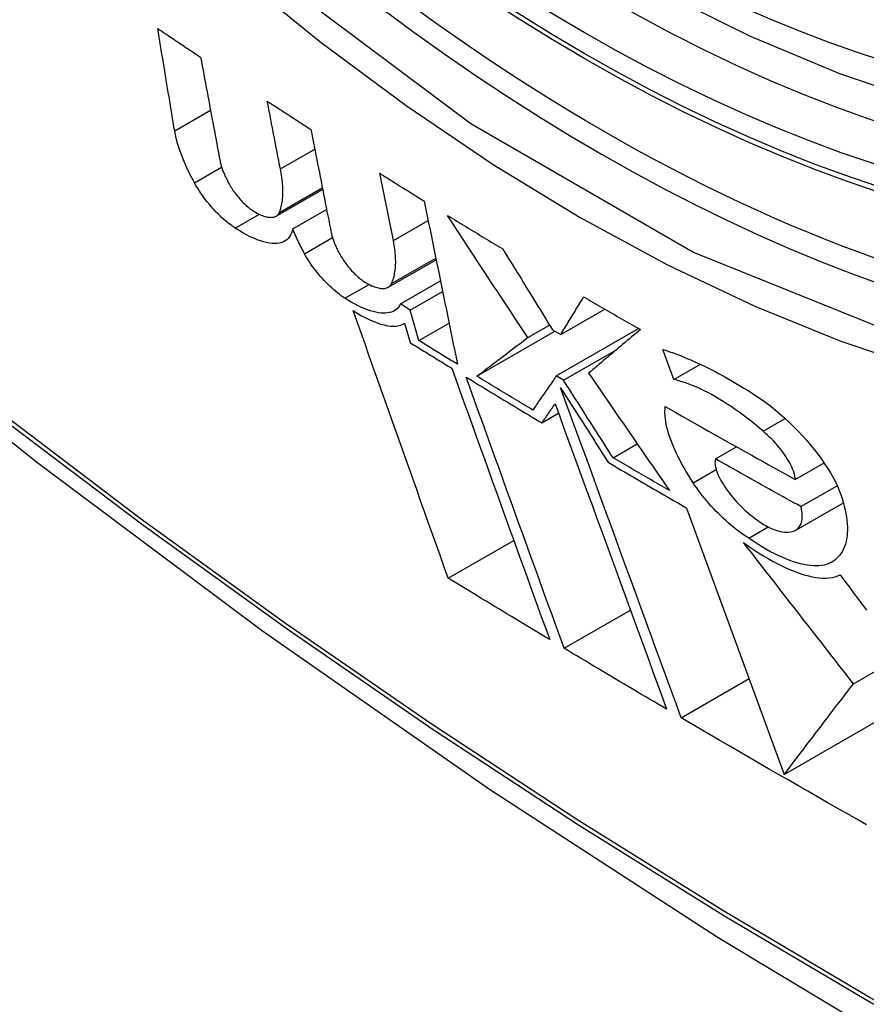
# Model space of a CAD drawing. Header units: inches. Extents: x 484 to 569.5, y 187.4 to 262.6.
# Tile 13 of 99: x 484.77 to 484.912, y 248.083 to 248.249. Entities that reach past the tile are written whole.
import ezdxf

# ---------------------------------------------------------------- set-up
doc = ezdxf.new("R2010")
doc.units = ezdxf.units.IN
doc.header["$MEASUREMENT"] = 0
doc.layers.add('Visible Edges(ANSI)', color=7, linetype='Continuous', lineweight=25)
doc.layers.add('Visible Tangent Edges(ANSI)', color=7, linetype='Continuous', lineweight=25)

msp = doc.modelspace()

# ---------------------------------------------------------------- linework, layer by layer
at = {"layer": 'Visible Edges(ANSI)'}
for p, q in [((484.81362, 248.22373), (484.81939, 248.22705)), ((484.83261, 248.21166), (484.83033, 248.22298)), ((484.8129, 248.21578), (484.82072, 248.22028)), ((484.81345, 248.21639), (484.82067, 248.22055)), ((484.8157, 248.21364), (484.82139, 248.21691)), ((484.83175, 248.20383), (484.8398, 248.20846)), ((484.8338, 248.20102), (484.84053, 248.20489)), ((484.83544, 248.2), (484.84089, 248.20313)), ((484.83544, 248.2), (484.8338, 248.20102)), ((484.86074, 248.19586), (484.86817, 248.20014)), ((484.8369, 248.19487), (484.83544, 248.2)), ((484.83432, 248.1977), (484.8345, 248.1978)), ((484.8345, 248.19781), (484.83544, 248.19452)), ((484.8369, 248.19487), (484.84197, 248.19779)), ((484.85521, 248.19538), (484.85886, 248.19748)), ((484.86, 248.18893), (484.87382, 248.19689)), ((484.84665, 248.18888), (484.85978, 248.19643)), ((484.85935, 248.19669), (484.86074, 248.19586)), ((484.86122, 248.1882), (484.87012, 248.19333)), ((484.87975, 248.1883), (484.8779, 248.19336)), ((484.87975, 248.1883), (484.88423, 248.19088)), ((484.86122, 248.1882), (484.86, 248.18893)), ((484.85758, 248.18102), (484.86039, 248.18264)), ((484.86954, 248.17518), (484.8736, 248.17752)), ((484.88676, 248.17497), (484.89029, 248.17701)), ((484.90018, 248.17153), (484.90501, 248.17431)), ((484.90112, 248.16696), (484.90722, 248.17047)), ((484.90024, 248.16301), (484.90826, 248.16762)), ((484.88191, 248.16672), (484.89833, 248.12195)), ((484.89234, 248.16164), (484.89564, 248.16354)), ((484.84184, 248.15494), (484.85286, 248.16128)), ((484.90995, 248.13718), (484.94176, 248.1555)), ((484.86131, 248.14314), (484.87246, 248.14956)), ((484.881, 248.13147), (484.89243, 248.13805)), ((484.89833, 248.12195), (484.92019, 248.13454))]:
    msp.add_line(p, q, dxfattribs=at)
at = {"layer": 'Visible Edges(ANSI)', "flags": 128}
for points in [[(485.03212, 248.24288), (485.02024, 248.23695), (485.00768, 248.23241), (484.99451, 248.22929), (484.98084, 248.22757), (484.96675, 248.22728), (484.95232, 248.22838), (484.93762, 248.23083), (484.9227, 248.23461), (484.90765, 248.23969), (484.89251, 248.24603), (484.87734, 248.25358), (484.8622, 248.26232), (484.84716, 248.27219), (484.83227, 248.28315), (484.8176, 248.29514), (484.8032, 248.30812), (484.78914, 248.32201), (484.77547, 248.33676)], [(484.6264, 248.30222), (484.66221, 248.26809), (484.69859, 248.23536), (484.73548, 248.20408), (484.77283, 248.1743), (484.8106, 248.14608), (484.84875, 248.11947), (484.88722, 248.09451), (484.92596, 248.07125), (484.96495, 248.04975), (485.00412, 248.03005), (485.04345, 248.0122), (485.08288, 247.99625), (485.12237, 247.98225), (485.16188, 247.97026), (485.20135, 247.96031), (485.24075, 247.95249)], [(484.79585, 248.2301), (484.79573, 248.23082), (484.79561, 248.23153), (484.7955, 248.23225), (484.79538, 248.23296), (484.79526, 248.23368), (484.79514, 248.23439), (484.79502, 248.23511), (484.7949, 248.23583), (484.79478, 248.23654), (484.79467, 248.23726), (484.79455, 248.23798), (484.79443, 248.23869), (484.79431, 248.23941), (484.79419, 248.24013), (484.79408, 248.24085), (484.79396, 248.24156), (484.79384, 248.24228), (484.79372, 248.243), (484.7936, 248.24372), (484.79349, 248.24443), (484.79337, 248.24515), (484.79325, 248.24587), (484.79314, 248.24659), (484.79302, 248.2473)], [(484.79302, 248.2473), (484.79332, 248.2471), (484.79362, 248.2469), (484.79392, 248.2467), (484.79421, 248.2465), (484.79451, 248.2463), (484.79481, 248.2461), (484.79511, 248.2459), (484.79541, 248.2457), (484.79571, 248.2455), (484.79601, 248.24529), (484.79631, 248.24509), (484.79661, 248.24489), (484.79691, 248.24469), (484.79721, 248.24449), (484.79751, 248.24429), (484.79781, 248.24409), (484.79811, 248.24389), (484.79841, 248.24369), (484.79871, 248.24349), (484.79901, 248.24329), (484.79931, 248.24309), (484.79961, 248.24289), (484.79991, 248.24269), (484.80021, 248.24249)], [(484.80021, 248.24249), (484.80035, 248.24176), (484.80049, 248.24103), (484.80062, 248.2403), (484.80076, 248.23957), (484.80089, 248.23884), (484.80103, 248.23811), (484.80116, 248.23738), (484.8013, 248.23665), (484.80144, 248.23592), (484.80157, 248.23519), (484.80171, 248.23446), (484.80184, 248.23373), (484.80198, 248.233), (484.80212, 248.23227), (484.80225, 248.23155), (484.80239, 248.23082), (484.80253, 248.23009), (484.80266, 248.22936), (484.8028, 248.22863), (484.80294, 248.2279), (484.80307, 248.22718), (484.80321, 248.22645), (484.80335, 248.22572), (484.80348, 248.225)], [(484.81362, 248.22373), (484.81353, 248.2242), (484.81343, 248.22468), (484.81334, 248.22515), (484.81325, 248.22562), (484.81316, 248.2261), (484.81307, 248.22657), (484.81298, 248.22704), (484.81288, 248.22752), (484.81279, 248.22799), (484.8127, 248.22847), (484.81261, 248.22894), (484.81252, 248.22941), (484.81243, 248.22989), (484.81233, 248.23036), (484.81224, 248.23084), (484.81215, 248.23131), (484.81206, 248.23179), (484.81197, 248.23226), (484.81188, 248.23273), (484.81179, 248.23321), (484.81169, 248.23368), (484.8116, 248.23416), (484.81151, 248.23463), (484.81142, 248.2351)], [(484.81142, 248.2351), (484.81172, 248.2349), (484.81203, 248.23471), (484.81233, 248.23451), (484.81264, 248.23431), (484.81294, 248.23411), (484.81325, 248.23391), (484.81355, 248.23372), (484.81385, 248.23352), (484.81416, 248.23332), (484.81446, 248.23312), (484.81477, 248.23293), (484.81507, 248.23273), (484.81538, 248.23253), (484.81568, 248.23233), (484.81599, 248.23213), (484.81629, 248.23194), (484.8166, 248.23174), (484.8169, 248.23154), (484.81721, 248.23134), (484.81752, 248.23115), (484.81782, 248.23095), (484.81813, 248.23075), (484.81843, 248.23056), (484.81874, 248.23036)], [(484.79917, 248.2214), (484.79895, 248.22181), (484.79874, 248.22222), (484.79853, 248.22262), (484.79834, 248.22301), (484.79814, 248.22341), (484.79796, 248.2238), (484.79778, 248.22419), (484.79761, 248.22457), (484.79745, 248.22495), (484.79729, 248.22533), (484.79714, 248.2257), (484.79699, 248.22607), (484.79686, 248.22644), (484.79673, 248.22679), (484.79661, 248.22715), (484.7965, 248.2275), (484.79639, 248.22784), (484.79629, 248.22818), (484.7962, 248.22852), (484.79611, 248.22885), (484.79604, 248.22917), (484.79597, 248.22949), (484.79591, 248.2298), (484.79585, 248.2301)], [(484.81874, 248.23036), (484.81888, 248.22963), (484.81902, 248.22891), (484.81917, 248.22818), (484.81931, 248.22746), (484.81945, 248.22673), (484.81959, 248.22601), (484.81974, 248.22528), (484.81988, 248.22456), (484.82002, 248.22383), (484.82017, 248.2231), (484.82031, 248.22238), (484.82045, 248.22165), (484.8206, 248.22093), (484.82074, 248.2202), (484.82088, 248.21948), (484.82102, 248.21875), (484.82117, 248.21803), (484.82131, 248.2173), (484.82145, 248.21658), (484.8216, 248.21585), (484.82174, 248.21513), (484.82188, 248.2144), (484.82203, 248.21368), (484.82217, 248.21296)], [(484.80348, 248.225), (484.80351, 248.22484), (484.80355, 248.22469), (484.80359, 248.22453), (484.80363, 248.22437), (484.80368, 248.22421), (484.80373, 248.22405), (484.80378, 248.22388), (484.80384, 248.22371), (484.8039, 248.22353), (484.80397, 248.22335), (484.80404, 248.22318), (484.80412, 248.22299), (484.8042, 248.22281), (484.80428, 248.22262), (484.80436, 248.22244), (484.80445, 248.22225), (484.80455, 248.22206), (484.80465, 248.22186), (484.80475, 248.22167), (484.80485, 248.22147), (484.80496, 248.22127), (484.80507, 248.22108), (484.80519, 248.22088), (484.80531, 248.22067)], [(484.81345, 248.21639), (484.81354, 248.21662), (484.81362, 248.21686), (484.8137, 248.2171), (484.81377, 248.21735), (484.81383, 248.21761), (484.81388, 248.21787), (484.81393, 248.21814), (484.81397, 248.21842), (484.814, 248.21871), (484.81402, 248.219), (484.81404, 248.2193), (484.81405, 248.2196), (484.81405, 248.21991), (484.81405, 248.22023), (484.81404, 248.22055), (484.81402, 248.22088), (484.81399, 248.22122), (484.81396, 248.22156), (484.81392, 248.22191), (484.81388, 248.22226), (484.81382, 248.22262), (484.81376, 248.22298), (484.81369, 248.22335), (484.81362, 248.22373)], [(484.83033, 248.22298), (484.83064, 248.22279), (484.83095, 248.22259), (484.83126, 248.2224), (484.83157, 248.2222), (484.83188, 248.22201), (484.83219, 248.22181), (484.8325, 248.22162), (484.83281, 248.22143), (484.83312, 248.22123), (484.83343, 248.22104), (484.83374, 248.22084), (484.83405, 248.22065), (484.83436, 248.22045), (484.83467, 248.22026), (484.83499, 248.22007), (484.8353, 248.21987), (484.83561, 248.21968), (484.83592, 248.21948), (484.83623, 248.21929), (484.83654, 248.2191), (484.83685, 248.2189), (484.83717, 248.21871), (484.83748, 248.21852), (484.83779, 248.21832)], [(484.80604, 248.21375), (484.80573, 248.21396), (484.80541, 248.21418), (484.8051, 248.21442), (484.80477, 248.21468), (484.80445, 248.21495), (484.80413, 248.21523), (484.8038, 248.21552), (484.80348, 248.21582), (484.80316, 248.21614), (484.80285, 248.21646), (484.80253, 248.21679), (484.80222, 248.21713), (484.80192, 248.21748), (484.80163, 248.21783), (484.80134, 248.21818), (484.80106, 248.21854), (484.80078, 248.2189), (484.80052, 248.21926), (484.80027, 248.21962), (484.80003, 248.21998), (484.79979, 248.22034), (484.79957, 248.2207), (484.79937, 248.22105), (484.79917, 248.2214)], [(484.80531, 248.22067), (484.80544, 248.22047), (484.80557, 248.22026), (484.80571, 248.22005), (484.80586, 248.21984), (484.80601, 248.21963), (484.80617, 248.21942), (484.80633, 248.21921), (484.8065, 248.21901), (484.80667, 248.2188), (484.80684, 248.2186), (484.80702, 248.21841), (484.80721, 248.21821), (484.80739, 248.21803), (484.80758, 248.21784), (484.80776, 248.21767), (484.80795, 248.2175), (484.80814, 248.21733), (484.80833, 248.21718), (484.80851, 248.21703), (484.8087, 248.21689), (484.80888, 248.21676), (484.80906, 248.21665), (484.80924, 248.21654), (484.80941, 248.21644)], [(484.83779, 248.21832), (484.83802, 248.21718), (484.83826, 248.21604), (484.83849, 248.2149), (484.83872, 248.21376), (484.83896, 248.21261), (484.83919, 248.21147), (484.83942, 248.21032), (484.83965, 248.20918), (484.83989, 248.20803), (484.84012, 248.20689), (484.84035, 248.20574), (484.84059, 248.20459), (484.84082, 248.20345), (484.84105, 248.2023), (484.84129, 248.20116), (484.84152, 248.20001), (484.84175, 248.19887), (484.84199, 248.19772), (484.84222, 248.19658), (484.84245, 248.19544), (484.84268, 248.1943), (484.84292, 248.19316), (484.84315, 248.19202), (484.84338, 248.19088)], [(484.80941, 248.21644), (484.80966, 248.2163), (484.80991, 248.21617), (484.81015, 248.21606), (484.81039, 248.21596), (484.81062, 248.21587), (484.81084, 248.21579), (484.81106, 248.21572), (484.81127, 248.21567), (484.81147, 248.21563), (484.81166, 248.2156), (484.81185, 248.21558), (484.81203, 248.21557), (484.81219, 248.21558), (484.81235, 248.21559), (484.81251, 248.21562), (484.81265, 248.21566), (484.81278, 248.21572), (484.81291, 248.21578), (484.81302, 248.21585), (484.81313, 248.21594), (484.81322, 248.21604), (484.81331, 248.21614), (484.81338, 248.21626), (484.81345, 248.21639)], [(484.85521, 248.19538), (484.85465, 248.19622), (484.85408, 248.19707), (484.85352, 248.19792), (484.85296, 248.19877), (484.8524, 248.19962), (484.85184, 248.20048), (484.85127, 248.20133), (484.85071, 248.20218), (484.85015, 248.20304), (484.84958, 248.2039), (484.84902, 248.20475), (484.84846, 248.20561), (484.8479, 248.20646), (484.84733, 248.20732), (484.84677, 248.20818), (484.84621, 248.20904), (484.84564, 248.20989), (484.84508, 248.21075), (484.84452, 248.21161), (484.84396, 248.21247), (484.8434, 248.21333), (484.84284, 248.21419), (484.84228, 248.21504), (484.84172, 248.2159)], [(484.84172, 248.2159), (484.8421, 248.21567), (484.84249, 248.21543), (484.84287, 248.21519), (484.84326, 248.21496), (484.84365, 248.21472), (484.84403, 248.21449), (484.84442, 248.21425), (484.8448, 248.21401), (484.84519, 248.21378), (484.84558, 248.21354), (484.84596, 248.21331), (484.84635, 248.21307), (484.84674, 248.21284), (484.84712, 248.2126), (484.84751, 248.21237), (484.8479, 248.21213), (484.84829, 248.2119), (484.84868, 248.21166), (484.84906, 248.21143), (484.84945, 248.21119), (484.84984, 248.21096), (484.85023, 248.21073), (484.85062, 248.21049), (484.85101, 248.21026)], [(484.8157, 248.21364), (484.81561, 248.21325), (484.81549, 248.2129), (484.81534, 248.21258), (484.81516, 248.21229), (484.81494, 248.21203), (484.8147, 248.2118), (484.81443, 248.21161), (484.81413, 248.21145), (484.81381, 248.21133), (484.81345, 248.21124), (484.81307, 248.21118), (484.81266, 248.21117), (484.81223, 248.21118), (484.81177, 248.21124), (484.81128, 248.21133), (484.81078, 248.21145), (484.81025, 248.21162), (484.8097, 248.21182), (484.80913, 248.21205), (484.80854, 248.21232), (484.80794, 248.21263), (484.80732, 248.21297), (484.80668, 248.21334), (484.80604, 248.21375)], [(484.81767, 248.20946), (484.81758, 248.20964), (484.81748, 248.20982), (484.81738, 248.21), (484.81729, 248.21018), (484.8172, 248.21036), (484.8171, 248.21054), (484.81701, 248.21072), (484.81693, 248.2109), (484.81684, 248.21107), (484.81675, 248.21125), (484.81667, 248.21143), (484.81659, 248.2116), (484.8165, 248.21177), (484.81642, 248.21195), (484.81635, 248.21212), (484.81627, 248.21229), (484.81619, 248.21246), (484.81612, 248.21263), (484.81605, 248.2128), (484.81597, 248.21297), (484.8159, 248.21314), (484.81584, 248.21331), (484.81577, 248.21347), (484.8157, 248.21364)], [(484.82217, 248.21296), (484.8222, 248.21281), (484.82224, 248.21265), (484.82228, 248.2125), (484.82232, 248.21234), (484.82237, 248.21218), (484.82242, 248.21201), (484.82248, 248.21184), (484.82254, 248.21167), (484.8226, 248.2115), (484.82267, 248.21132), (484.82274, 248.21115), (484.82282, 248.21097), (484.8229, 248.21078), (484.82299, 248.2106), (484.82307, 248.21041), (484.82317, 248.21022), (484.82326, 248.21003), (484.82336, 248.20984), (484.82347, 248.20965), (484.82357, 248.20945), (484.82369, 248.20926), (484.8238, 248.20906), (484.82392, 248.20886), (484.82404, 248.20866)], [(484.8323, 248.20444), (484.8324, 248.20467), (484.83249, 248.2049), (484.83257, 248.20514), (484.83265, 248.20538), (484.83272, 248.20563), (484.83278, 248.20589), (484.83283, 248.20616), (484.83288, 248.20643), (484.83292, 248.20671), (484.83295, 248.207), (484.83297, 248.20729), (484.83299, 248.20759), (484.833, 248.20789), (484.833, 248.20821), (484.83299, 248.20852), (484.83298, 248.20885), (484.83296, 248.20918), (484.83293, 248.20952), (484.8329, 248.20986), (484.83285, 248.21021), (484.8328, 248.21056), (484.83275, 248.21092), (484.83268, 248.21129), (484.83261, 248.21166)], [(484.85101, 248.21026), (484.85135, 248.20969), (484.8517, 248.20912), (484.85205, 248.20856), (484.8524, 248.20799), (484.85274, 248.20742), (484.85309, 248.20686), (484.85344, 248.20629), (484.85379, 248.20573), (484.85413, 248.20516), (484.85448, 248.20459), (484.85483, 248.20403), (484.85518, 248.20346), (484.85553, 248.20289), (484.85587, 248.20233), (484.85622, 248.20176), (484.85657, 248.2012), (484.85692, 248.20063), (484.85727, 248.20007), (484.85761, 248.1995), (484.85796, 248.19894), (484.85831, 248.19838), (484.85866, 248.19781), (484.859, 248.19725), (484.85935, 248.19669)], [(484.82448, 248.20198), (484.82417, 248.20218), (484.82386, 248.2024), (484.82354, 248.20264), (484.82322, 248.20289), (484.8229, 248.20315), (484.82257, 248.20343), (484.82225, 248.20371), (484.82193, 248.20401), (484.82161, 248.20432), (484.82129, 248.20464), (484.82098, 248.20496), (484.82068, 248.2053), (484.82038, 248.20563), (484.82008, 248.20598), (484.8198, 248.20632), (484.81952, 248.20667), (484.81925, 248.20703), (484.81899, 248.20738), (484.81874, 248.20773), (484.81851, 248.20808), (484.81828, 248.20843), (484.81807, 248.20878), (484.81786, 248.20912), (484.81767, 248.20946)], [(484.82404, 248.20866), (484.82417, 248.20846), (484.8243, 248.20825), (484.82445, 248.20804), (484.8246, 248.20784), (484.82475, 248.20763), (484.82491, 248.20742), (484.82508, 248.20722), (484.82525, 248.20701), (484.82542, 248.20681), (484.8256, 248.20661), (484.82578, 248.20642), (484.82596, 248.20623), (484.82615, 248.20604), (484.82634, 248.20586), (484.82653, 248.20569), (484.82672, 248.20552), (484.82691, 248.20536), (484.8271, 248.2052), (484.82729, 248.20506), (484.82748, 248.20492), (484.82767, 248.20479), (484.82785, 248.20467), (484.82803, 248.20456), (484.8282, 248.20447)], [(484.8282, 248.20447), (484.82846, 248.20433), (484.82871, 248.20421), (484.82896, 248.20409), (484.8292, 248.20399), (484.82943, 248.20391), (484.82966, 248.20383), (484.82988, 248.20376), (484.83009, 248.20371), (484.83029, 248.20367), (484.83049, 248.20364), (484.83068, 248.20362), (484.83086, 248.20362), (484.83103, 248.20362), (484.83119, 248.20364), (484.83135, 248.20367), (484.83149, 248.20371), (484.83163, 248.20377), (484.83175, 248.20383), (484.83187, 248.20391), (484.83198, 248.20399), (484.83207, 248.20409), (484.83216, 248.2042), (484.83223, 248.20431), (484.8323, 248.20444)], [(484.8338, 248.20102), (484.83366, 248.20075), (484.83349, 248.2005), (484.83329, 248.20028), (484.83308, 248.20008), (484.83284, 248.19991), (484.83257, 248.19977), (484.83229, 248.19965), (484.83198, 248.19957), (484.83165, 248.1995), (484.83129, 248.19947), (484.83092, 248.19947), (484.83053, 248.19949), (484.83011, 248.19954), (484.82968, 248.19962), (484.82923, 248.19973), (484.82876, 248.19987), (484.82827, 248.20004), (484.82777, 248.20023), (484.82725, 248.20045), (484.82672, 248.20071), (484.82618, 248.20098), (484.82563, 248.20129), (484.82506, 248.20162), (484.82448, 248.20198)], [(484.86074, 248.19586), (484.8609, 248.19612), (484.86106, 248.19638), (484.86122, 248.19665), (484.86138, 248.19691), (484.86154, 248.19717), (484.8617, 248.19744), (484.86186, 248.1977), (484.86202, 248.19796), (484.86218, 248.19823), (484.86234, 248.19849), (484.8625, 248.19876), (484.86266, 248.19902), (484.86282, 248.19929), (484.86298, 248.19955), (484.86315, 248.19982), (484.86331, 248.20008), (484.86347, 248.20035), (484.86363, 248.20061), (484.86379, 248.20088), (484.86395, 248.20114), (484.86412, 248.20141), (484.86428, 248.20167), (484.86444, 248.20194), (484.8646, 248.20221)], [(484.8646, 248.20221), (484.865, 248.20198), (484.86539, 248.20174), (484.86579, 248.20151), (484.86619, 248.20128), (484.86658, 248.20105), (484.86698, 248.20082), (484.86737, 248.20059), (484.86777, 248.20036), (484.86817, 248.20014), (484.86857, 248.19991), (484.86896, 248.19968), (484.86936, 248.19945), (484.86976, 248.19922), (484.87015, 248.19899), (484.87055, 248.19876), (484.87095, 248.19853), (484.87135, 248.1983), (484.87175, 248.19807), (484.87215, 248.19785), (484.87254, 248.19762), (484.87294, 248.19739), (484.87334, 248.19716), (484.87374, 248.19693), (484.87414, 248.1967)], [(484.84184, 248.15494), (484.84118, 248.15678), (484.84052, 248.15862), (484.83986, 248.16048), (484.83919, 248.16234), (484.83853, 248.1642), (484.83786, 248.16607), (484.8372, 248.16794), (484.83653, 248.16981), (484.83586, 248.17169), (484.83519, 248.17357), (484.83452, 248.17545), (484.83385, 248.17734), (484.83318, 248.17922), (484.83251, 248.18111), (484.83184, 248.18299), (484.83117, 248.18488), (484.83051, 248.18676), (484.82984, 248.18865), (484.82917, 248.19053), (484.82851, 248.19241), (484.82785, 248.19429), (484.82719, 248.19616), (484.82653, 248.19803), (484.82587, 248.1999)], [(484.82587, 248.1999), (484.82635, 248.1996), (484.82682, 248.19932), (484.82728, 248.19905), (484.82774, 248.1988), (484.82819, 248.19857), (484.82863, 248.19836), (484.82906, 248.19817), (484.82948, 248.19799), (484.82989, 248.19784), (484.83029, 248.1977), (484.83067, 248.19759), (484.83105, 248.19749), (484.83141, 248.19741), (484.83176, 248.19735), (484.8321, 248.19731), (484.83243, 248.19729), (484.83274, 248.19729), (484.83303, 248.19731), (484.83331, 248.19735), (484.83358, 248.1974), (484.83383, 248.19748), (484.83407, 248.19757), (484.83429, 248.19768), (484.8345, 248.19781)], [(484.84665, 248.18888), (484.847, 248.18914), (484.84735, 248.1894), (484.8477, 248.18967), (484.84805, 248.18994), (484.8484, 248.1902), (484.84875, 248.19047), (484.84911, 248.19074), (484.84946, 248.19101), (484.84982, 248.19128), (484.85017, 248.19155), (484.85053, 248.19182), (484.85089, 248.1921), (484.85125, 248.19237), (484.85161, 248.19264), (484.85197, 248.19291), (484.85232, 248.19319), (484.85268, 248.19346), (484.85304, 248.19373), (484.85341, 248.19401), (484.85377, 248.19428), (484.85413, 248.19456), (484.85449, 248.19483), (484.85485, 248.1951), (484.85521, 248.19538)], [(484.87414, 248.1967), (484.87377, 248.1964), (484.87341, 248.19609), (484.87304, 248.19578), (484.87267, 248.19547), (484.87231, 248.19516), (484.87194, 248.19486), (484.87157, 248.19455), (484.87121, 248.19424), (484.87084, 248.19393), (484.87048, 248.19363), (484.87011, 248.19332), (484.86975, 248.19301), (484.86939, 248.19271), (484.86902, 248.1924), (484.86866, 248.1921), (484.8683, 248.19179), (484.86794, 248.19149), (484.86758, 248.19119), (484.86722, 248.19088), (484.86686, 248.19058), (484.86651, 248.19028), (484.86615, 248.18998), (484.8658, 248.18968), (484.86544, 248.18938)], [(484.83544, 248.19452), (484.83573, 248.19434), (484.83602, 248.19416), (484.83631, 248.19398), (484.8366, 248.1938), (484.83689, 248.19362), (484.83718, 248.19344), (484.83747, 248.19326), (484.83776, 248.19308), (484.83805, 248.1929), (484.83835, 248.19272), (484.83864, 248.19254), (484.83893, 248.19236), (484.83922, 248.19218), (484.83951, 248.192), (484.8398, 248.19182), (484.8401, 248.19164), (484.84039, 248.19146), (484.84068, 248.19128), (484.84097, 248.1911), (484.84126, 248.19092), (484.84156, 248.19074), (484.84185, 248.19056), (484.84214, 248.19038), (484.84243, 248.1902)], [(484.84338, 248.19088), (484.84311, 248.19104), (484.84284, 248.19121), (484.84257, 248.19138), (484.8423, 248.19154), (484.84203, 248.19171), (484.84176, 248.19187), (484.84149, 248.19204), (484.84122, 248.19221), (484.84095, 248.19237), (484.84068, 248.19254), (484.84041, 248.1927), (484.84014, 248.19287), (484.83987, 248.19304), (484.8396, 248.1932), (484.83933, 248.19337), (484.83906, 248.19353), (484.83879, 248.1937), (484.83852, 248.19387), (484.83825, 248.19403), (484.83798, 248.1942), (484.83771, 248.19437), (484.83744, 248.19453), (484.83717, 248.1947), (484.8369, 248.19487)], [(484.8779, 248.19336), (484.87848, 248.19318), (484.87906, 248.19299), (484.87966, 248.19278), (484.88026, 248.19256), (484.88087, 248.19233), (484.88149, 248.19208), (484.88212, 248.19182), (484.88275, 248.19155), (484.88339, 248.19126), (484.88404, 248.19097), (484.88469, 248.19065), (484.88535, 248.19033), (484.88602, 248.19), (484.88669, 248.18965), (484.88736, 248.18929), (484.88805, 248.18892), (484.88873, 248.18854), (484.88942, 248.18814), (484.89012, 248.18773), (484.89082, 248.18732), (484.89152, 248.18689), (484.89223, 248.18645), (484.89294, 248.186), (484.89365, 248.18554)], [(484.84243, 248.1902), (484.84311, 248.18831), (484.84379, 248.18642), (484.84448, 248.18452), (484.84516, 248.18262), (484.84585, 248.18071), (484.84654, 248.1788), (484.84722, 248.17689), (484.84791, 248.17498), (484.8486, 248.17306), (484.84929, 248.17115), (484.84998, 248.16923), (484.85067, 248.16732), (484.85136, 248.16541), (484.85205, 248.1635), (484.85274, 248.16159), (484.85343, 248.15968), (484.85412, 248.15778), (484.85481, 248.15588), (484.85549, 248.15399), (484.85618, 248.1521), (484.85686, 248.15021), (484.85754, 248.14834), (484.85822, 248.14646), (484.85889, 248.1446)], [(484.86131, 248.14314), (484.86064, 248.14501), (484.85996, 248.14688), (484.85928, 248.14876), (484.8586, 248.15064), (484.85791, 248.15253), (484.85723, 248.15442), (484.85654, 248.15632), (484.85585, 248.15822), (484.85516, 248.16013), (484.85447, 248.16204), (484.85378, 248.16395), (484.85309, 248.16586), (484.8524, 248.16777), (484.8517, 248.16969), (484.85101, 248.1716), (484.85032, 248.17351), (484.84963, 248.17543), (484.84894, 248.17734), (484.84825, 248.17924), (484.84757, 248.18115), (484.84688, 248.18305), (484.84619, 248.18495), (484.84551, 248.18685), (484.84483, 248.18874)], [(484.84483, 248.18874), (484.84536, 248.18841), (484.84589, 248.18809), (484.84642, 248.18777), (484.84694, 248.18745), (484.84747, 248.18712), (484.848, 248.1868), (484.84853, 248.18648), (484.84906, 248.18616), (484.84959, 248.18584), (484.85012, 248.18551), (484.85065, 248.18519), (484.85118, 248.18487), (484.85172, 248.18455), (484.85225, 248.18423), (484.85278, 248.18391), (484.85331, 248.18359), (484.85384, 248.18326), (484.85438, 248.18294), (484.85491, 248.18262), (484.85544, 248.1823), (484.85597, 248.18198), (484.85651, 248.18166), (484.85704, 248.18134), (484.85758, 248.18102)], [(484.85605, 248.18319), (484.85566, 248.18343), (484.85526, 248.18366), (484.85487, 248.1839), (484.85448, 248.18414), (484.85409, 248.18437), (484.85369, 248.18461), (484.8533, 248.18485), (484.85291, 248.18508), (484.85252, 248.18532), (484.85212, 248.18556), (484.85173, 248.18579), (484.85134, 248.18603), (484.85095, 248.18627), (484.85056, 248.1865), (484.85017, 248.18674), (484.84978, 248.18698), (484.84939, 248.18721), (484.849, 248.18745), (484.84861, 248.18769), (484.84821, 248.18793), (484.84782, 248.18816), (484.84743, 248.1884), (484.84704, 248.18864), (484.84665, 248.18888)], [(484.86, 248.18893), (484.85984, 248.18869), (484.85967, 248.18845), (484.85951, 248.18821), (484.85934, 248.18797), (484.85917, 248.18773), (484.85901, 248.18749), (484.85884, 248.18725), (484.85868, 248.18701), (484.85851, 248.18677), (484.85835, 248.18653), (484.85818, 248.18629), (484.85802, 248.18605), (484.85785, 248.18581), (484.85769, 248.18557), (484.85752, 248.18533), (484.85736, 248.18509), (484.85719, 248.18485), (484.85703, 248.18461), (484.85687, 248.18438), (484.8567, 248.18414), (484.85654, 248.1839), (484.85638, 248.18366), (484.85621, 248.18343), (484.85605, 248.18319)], [(484.86544, 248.18938), (484.86601, 248.18856), (484.86657, 248.18773), (484.86714, 248.18691), (484.86771, 248.18609), (484.86827, 248.18526), (484.86884, 248.18444), (484.86941, 248.18361), (484.86997, 248.18279), (484.87054, 248.18196), (484.87111, 248.18114), (484.87168, 248.18031), (484.87224, 248.17949), (484.87281, 248.17866), (484.87338, 248.17784), (484.87394, 248.17702), (484.87451, 248.1762), (484.87508, 248.17538), (484.87564, 248.17456), (484.87621, 248.17374), (484.87678, 248.17292), (484.87734, 248.1721), (484.8779, 248.17128), (484.87847, 248.17047), (484.87903, 248.16965)], [(484.881, 248.13147), (484.88018, 248.13371), (484.87935, 248.13596), (484.87852, 248.13823), (484.87769, 248.14051), (484.87685, 248.1428), (484.87601, 248.1451), (484.87517, 248.14741), (484.87432, 248.14972), (484.87347, 248.15205), (484.87262, 248.15437), (484.87177, 248.15671), (484.87091, 248.15904), (484.87006, 248.16138), (484.86921, 248.16372), (484.86835, 248.16606), (484.8675, 248.1684), (484.86664, 248.17073), (484.86579, 248.17306), (484.86494, 248.17539), (484.86409, 248.17771), (484.86325, 248.18003), (484.86241, 248.18234), (484.86157, 248.18463), (484.86073, 248.18692)], [(484.86073, 248.18692), (484.86107, 248.1864), (484.8614, 248.18588), (484.86173, 248.18536), (484.86206, 248.18483), (484.8624, 248.18431), (484.86273, 248.18379), (484.86306, 248.18327), (484.8634, 248.18274), (484.86373, 248.18222), (484.86406, 248.1817), (484.8644, 248.18118), (484.86473, 248.18065), (484.86506, 248.18013), (484.8654, 248.17961), (484.86573, 248.17909), (484.86606, 248.17857), (484.8664, 248.17804), (484.86673, 248.17752), (484.86706, 248.177), (484.8674, 248.17648), (484.86773, 248.17596), (484.86806, 248.17544), (484.8684, 248.17492), (484.86873, 248.1744)], [(484.86954, 248.17518), (484.86919, 248.17572), (484.86885, 248.17626), (484.8685, 248.1768), (484.86816, 248.17734), (484.86781, 248.17789), (484.86746, 248.17843), (484.86712, 248.17897), (484.86677, 248.17951), (484.86642, 248.18005), (484.86607, 248.1806), (484.86573, 248.18114), (484.86538, 248.18168), (484.86503, 248.18223), (484.86469, 248.18277), (484.86434, 248.18331), (484.86399, 248.18385), (484.86365, 248.1844), (484.8633, 248.18494), (484.86295, 248.18548), (484.86261, 248.18603), (484.86226, 248.18657), (484.86191, 248.18712), (484.86157, 248.18766), (484.86122, 248.1882)], [(484.89478, 248.17964), (484.8941, 248.18021), (484.89343, 248.18076), (484.89276, 248.1813), (484.89208, 248.18183), (484.8914, 248.18234), (484.89073, 248.18283), (484.89005, 248.1833), (484.88938, 248.18376), (484.88872, 248.1842), (484.88805, 248.18463), (484.8874, 248.18503), (484.88675, 248.18541), (484.8861, 248.18578), (484.88547, 248.18612), (484.88484, 248.18644), (484.88422, 248.18674), (484.88362, 248.18701), (484.88302, 248.18727), (484.88244, 248.1875), (484.88188, 248.18771), (484.88132, 248.18789), (484.88079, 248.18805), (484.88026, 248.18819), (484.87975, 248.1883)], [(484.89365, 248.18554), (484.89444, 248.185), (484.89524, 248.18443), (484.89604, 248.18383), (484.89684, 248.18319), (484.89763, 248.18252), (484.89842, 248.18182), (484.89919, 248.18111), (484.89994, 248.18037), (484.90068, 248.17962), (484.9014, 248.17886), (484.90209, 248.17808), (484.90275, 248.1773), (484.90339, 248.17652), (484.904, 248.17573), (484.90457, 248.17494), (484.90511, 248.17416), (484.90562, 248.17338), (484.90609, 248.17261), (484.90652, 248.17186), (484.90691, 248.17112), (484.90726, 248.17039), (484.90757, 248.16968), (484.90783, 248.169), (484.90806, 248.16833)], [(484.85758, 248.18102), (484.85767, 248.18116), (484.85776, 248.18129), (484.85785, 248.18142), (484.85795, 248.18156), (484.85804, 248.18169), (484.85813, 248.18183), (484.85822, 248.18196), (484.85832, 248.18209), (484.85841, 248.18223), (484.8585, 248.18236), (484.85859, 248.1825), (484.85869, 248.18263), (484.85878, 248.18277), (484.85887, 248.1829), (484.85897, 248.18304), (484.85906, 248.18317), (484.85915, 248.18331), (484.85924, 248.18344), (484.85934, 248.18358), (484.85943, 248.18371), (484.85952, 248.18385), (484.85962, 248.18398), (484.85971, 248.18412), (484.8598, 248.18425)], [(484.8598, 248.18425), (484.86058, 248.18213), (484.86135, 248.18), (484.86213, 248.17786), (484.86291, 248.17572), (484.8637, 248.17357), (484.86448, 248.17142), (484.86527, 248.16927), (484.86606, 248.16711), (484.86684, 248.16495), (484.86763, 248.16279), (484.86842, 248.16063), (484.86921, 248.15846), (484.87, 248.15631), (484.87079, 248.15415), (484.87157, 248.152), (484.87236, 248.14985), (484.87314, 248.1477), (484.87392, 248.14557), (484.8747, 248.14344), (484.87548, 248.14131), (484.87625, 248.1392), (484.87702, 248.13709), (484.87778, 248.135), (484.87855, 248.13291)], [(484.88302, 248.17095), (484.88261, 248.17159), (484.88221, 248.17223), (484.88183, 248.17285), (484.88147, 248.17348), (484.88113, 248.17409), (484.8808, 248.17471), (484.8805, 248.17531), (484.88021, 248.1759), (484.87994, 248.17649), (484.87969, 248.17706), (484.87946, 248.17763), (484.87925, 248.17818), (484.87905, 248.17873), (484.87888, 248.17926), (484.87873, 248.17977), (484.8786, 248.18028), (484.87849, 248.18077), (484.87841, 248.18125), (484.87834, 248.18171), (484.87829, 248.18215), (484.87827, 248.18258), (484.87826, 248.183), (484.87828, 248.1834), (484.87832, 248.18378)], [(484.87832, 248.18378), (484.87922, 248.18326), (484.88012, 248.18275), (484.88103, 248.18223), (484.88193, 248.18172), (484.88284, 248.1812), (484.88374, 248.18069), (484.88465, 248.18018), (484.88556, 248.17966), (484.88647, 248.17915), (484.88738, 248.17864), (484.88829, 248.17813), (484.8892, 248.17762), (484.89011, 248.17711), (484.89102, 248.1766), (484.89193, 248.17609), (484.89285, 248.17558), (484.89376, 248.17507), (484.89468, 248.17457), (484.8956, 248.17406), (484.89651, 248.17355), (484.89743, 248.17305), (484.89835, 248.17254), (484.89926, 248.17203), (484.90018, 248.17153)], [(484.90018, 248.17153), (484.90016, 248.17179), (484.90011, 248.17206), (484.90005, 248.17235), (484.89996, 248.17265), (484.89986, 248.17296), (484.89973, 248.17328), (484.89958, 248.17361), (484.89942, 248.17395), (484.89924, 248.1743), (484.89904, 248.17465), (484.89882, 248.17501), (484.89859, 248.17538), (484.89834, 248.17574), (484.89807, 248.17611), (484.89779, 248.17648), (484.8975, 248.17685), (484.89719, 248.17722), (484.89688, 248.17758), (484.89655, 248.17794), (484.89621, 248.1783), (484.89586, 248.17865), (484.8955, 248.17899), (484.89514, 248.17932), (484.89478, 248.17964)], [(484.86873, 248.1744), (484.86927, 248.17408), (484.86982, 248.17376), (484.87037, 248.17344), (484.87092, 248.17311), (484.87146, 248.17279), (484.87201, 248.17247), (484.87256, 248.17215), (484.87311, 248.17183), (484.87366, 248.17151), (484.87421, 248.17119), (484.87475, 248.17087), (484.8753, 248.17055), (484.87585, 248.17023), (484.8764, 248.16991), (484.87695, 248.16959), (484.8775, 248.16927), (484.87805, 248.16895), (484.8786, 248.16863), (484.87916, 248.16832), (484.87971, 248.168), (484.88026, 248.16768), (484.88081, 248.16736), (484.88136, 248.16704), (484.88191, 248.16672)], [(484.87903, 248.16965), (484.87863, 248.16988), (484.87824, 248.17011), (484.87784, 248.17034), (484.87744, 248.17057), (484.87705, 248.1708), (484.87665, 248.17103), (484.87626, 248.17126), (484.87586, 248.17149), (484.87546, 248.17172), (484.87507, 248.17195), (484.87467, 248.17218), (484.87428, 248.17241), (484.87388, 248.17264), (484.87349, 248.17287), (484.87309, 248.1731), (484.8727, 248.17333), (484.8723, 248.17356), (484.87191, 248.17379), (484.87151, 248.17402), (484.87112, 248.17426), (484.87072, 248.17449), (484.87033, 248.17472), (484.86993, 248.17495), (484.86954, 248.17518)], [(484.88676, 248.17497), (484.88671, 248.17478), (484.88668, 248.17457), (484.88667, 248.17434), (484.88669, 248.17409), (484.88672, 248.17384), (484.88677, 248.17357), (484.88685, 248.17328), (484.88694, 248.17299), (484.88705, 248.17268), (484.88718, 248.17236), (484.88733, 248.17203), (484.88749, 248.1717), (484.88767, 248.17136), (484.88787, 248.17101), (484.88809, 248.17065), (484.88832, 248.1703), (484.88857, 248.16993), (484.88883, 248.16957), (484.8891, 248.16921), (484.88939, 248.16884), (484.88969, 248.16848), (484.89, 248.16812), (484.89032, 248.16776), (484.89065, 248.16741)], [(484.90112, 248.16696), (484.90052, 248.16729), (484.89992, 248.16762), (484.89931, 248.16795), (484.89871, 248.16828), (484.89811, 248.16862), (484.89751, 248.16895), (484.89691, 248.16928), (484.89631, 248.16962), (484.89571, 248.16995), (484.89511, 248.17028), (484.89451, 248.17062), (484.89391, 248.17095), (484.89332, 248.17128), (484.89272, 248.17162), (484.89212, 248.17195), (484.89152, 248.17229), (484.89093, 248.17262), (484.89033, 248.17296), (484.88973, 248.17329), (484.88914, 248.17363), (484.88854, 248.17396), (484.88795, 248.1743), (484.88735, 248.17464), (484.88676, 248.17497)], [(484.89234, 248.16164), (484.89192, 248.16191), (484.89149, 248.1622), (484.89106, 248.16251), (484.89063, 248.16283), (484.8902, 248.16316), (484.88977, 248.1635), (484.88934, 248.16386), (484.88891, 248.16423), (484.88848, 248.16461), (484.88806, 248.165), (484.88765, 248.1654), (484.88724, 248.1658), (484.88683, 248.16621), (484.88644, 248.16663), (484.88605, 248.16705), (484.88567, 248.16748), (484.8853, 248.16791), (484.88494, 248.16835), (484.88459, 248.16878), (484.88425, 248.16922), (484.88393, 248.16965), (484.88361, 248.17009), (484.88331, 248.17052), (484.88302, 248.17095)], [(484.89065, 248.16741), (484.89093, 248.16713), (484.8912, 248.16686), (484.89148, 248.16659), (484.89177, 248.16633), (484.89205, 248.16607), (484.89234, 248.16582), (484.89263, 248.16557), (484.89292, 248.16534), (484.89321, 248.16511), (484.89351, 248.16488), (484.8938, 248.16467), (484.89409, 248.16447), (484.89438, 248.16428), (484.89467, 248.16409), (484.89495, 248.16392), (484.89523, 248.16376), (484.89551, 248.1636), (484.89578, 248.16346), (484.89605, 248.16334), (484.89631, 248.16322), (484.89657, 248.16312), (484.89681, 248.16303), (484.89706, 248.16295), (484.89729, 248.16288)], [(484.89729, 248.16288), (484.89768, 248.16279), (484.89805, 248.16273), (484.8984, 248.16268), (484.89874, 248.16267), (484.89906, 248.16268), (484.89936, 248.16271), (484.89964, 248.16277), (484.8999, 248.16285), (484.90014, 248.16295), (484.90036, 248.16308), (484.90056, 248.16323), (484.90073, 248.1634), (484.90088, 248.16359), (484.90102, 248.16381), (484.90113, 248.16404), (484.90121, 248.1643), (484.90128, 248.16457), (484.90132, 248.16486), (484.90134, 248.16517), (484.90134, 248.1655), (484.90132, 248.16584), (484.90127, 248.1662), (484.90121, 248.16657), (484.90112, 248.16696)], [(484.90806, 248.16833), (484.90825, 248.16768), (484.90841, 248.16704), (484.90856, 248.16642), (484.90868, 248.16581), (484.90878, 248.16521), (484.90885, 248.16463), (484.9089, 248.16407), (484.90893, 248.16353), (484.90893, 248.163), (484.90891, 248.16249), (484.90887, 248.162), (484.9088, 248.16153), (484.90871, 248.16108), (484.90859, 248.16065), (484.90845, 248.16023), (484.90829, 248.15984), (484.9081, 248.15948), (484.90789, 248.15913), (484.90765, 248.15881), (484.9074, 248.15851), (484.90711, 248.15823), (484.90681, 248.15797), (484.90648, 248.15774), (484.90613, 248.15754)], [(484.90995, 248.13718), (484.90919, 248.13816), (484.90843, 248.13913), (484.90767, 248.14011), (484.90691, 248.14109), (484.90614, 248.14207), (484.90537, 248.14305), (484.90461, 248.14404), (484.90384, 248.14503), (484.90307, 248.14602), (484.9023, 248.14701), (484.90152, 248.148), (484.90075, 248.14899), (484.89998, 248.14999), (484.8992, 248.15098), (484.89843, 248.15197), (484.89765, 248.15297), (484.89688, 248.15397), (484.89611, 248.15496), (484.89533, 248.15596), (484.89456, 248.15695), (484.89379, 248.15795), (484.89302, 248.15894), (484.89224, 248.15993), (484.89147, 248.16093)], [(484.89147, 248.16093), (484.89232, 248.16033), (484.89315, 248.15975), (484.89399, 248.15921), (484.89481, 248.15869), (484.89563, 248.15821), (484.89644, 248.15775), (484.89724, 248.15733), (484.89802, 248.15694), (484.89879, 248.15658), (484.89954, 248.15626), (484.90028, 248.15597), (484.901, 248.15572), (484.90169, 248.1555), (484.90237, 248.15532), (484.90302, 248.15517), (484.90365, 248.15506), (484.90425, 248.15499), (484.90483, 248.15495), (484.90539, 248.15495), (484.90591, 248.15499), (484.90641, 248.15506), (484.90688, 248.15516), (484.90732, 248.1553), (484.90773, 248.15547)], [(484.90613, 248.15754), (484.90579, 248.15738), (484.90542, 248.15724), (484.90502, 248.15713), (484.9046, 248.15706), (484.90416, 248.15701), (484.9037, 248.15699), (484.90321, 248.157), (484.9027, 248.15704), (484.90217, 248.15711), (484.90162, 248.15721), (484.90105, 248.15734), (484.90047, 248.1575), (484.89986, 248.15769), (484.89924, 248.15791), (484.8986, 248.15816), (484.89795, 248.15844), (484.89728, 248.15875), (484.89661, 248.15908), (484.89592, 248.15944), (484.89522, 248.15983), (484.89451, 248.16025), (484.89379, 248.16069), (484.89307, 248.16115), (484.89234, 248.16164)], [(484.90773, 248.15547), (484.90801, 248.1551), (484.90828, 248.15473), (484.90856, 248.15436), (484.90883, 248.15399), (484.90911, 248.15362), (484.90938, 248.15325), (484.90966, 248.15288), (484.90993, 248.15251), (484.9102, 248.15214), (484.91048, 248.15177), (484.91075, 248.15141), (484.91103, 248.15104), (484.9113, 248.15067), (484.91157, 248.1503), (484.91184, 248.14994), (484.91212, 248.14957)], [(484.85889, 248.1446), (484.85818, 248.14503), (484.85746, 248.14546), (484.85675, 248.14589), (484.85604, 248.14632), (484.85533, 248.14675), (484.85461, 248.14718), (484.8539, 248.14761), (484.85319, 248.14804), (484.85248, 248.14847), (484.85177, 248.1489), (484.85105, 248.14933), (484.85034, 248.14976), (484.84963, 248.15019), (484.84892, 248.15062), (484.84821, 248.15105), (484.8475, 248.15148), (484.84679, 248.15191), (484.84609, 248.15235), (484.84538, 248.15278), (484.84467, 248.15321), (484.84396, 248.15364), (484.84325, 248.15407), (484.84255, 248.1545), (484.84184, 248.15494)], [(484.87855, 248.13291), (484.87782, 248.13334), (484.8771, 248.13376), (484.87638, 248.13419), (484.87566, 248.13461), (484.87494, 248.13504), (484.87422, 248.13546), (484.8735, 248.13589), (484.87278, 248.13631), (484.87206, 248.13674), (484.87134, 248.13717), (484.87062, 248.13759), (484.86991, 248.13802), (484.86919, 248.13845), (484.86847, 248.13887), (484.86775, 248.1393), (484.86704, 248.13973), (484.86632, 248.14015), (484.8656, 248.14058), (484.86489, 248.14101), (484.86417, 248.14143), (484.86346, 248.14186), (484.86274, 248.14229), (484.86203, 248.14272), (484.86131, 248.14314)], [(484.89833, 248.12195), (484.8988, 248.12257), (484.89927, 248.12319), (484.89974, 248.12381), (484.90022, 248.12444), (484.90069, 248.12507), (484.90117, 248.1257), (484.90165, 248.12633), (484.90213, 248.12696), (484.90261, 248.12759), (484.9031, 248.12823), (484.90358, 248.12887), (484.90407, 248.1295), (484.90456, 248.13014), (484.90504, 248.13078), (484.90553, 248.13142), (484.90602, 248.13206), (484.90651, 248.1327), (484.907, 248.13334), (484.90749, 248.13398), (484.90798, 248.13462), (484.90848, 248.13526), (484.90897, 248.1359), (484.90946, 248.13654), (484.90995, 248.13718)], [(484.91217, 248.11348), (484.91052, 248.11442), (484.90886, 248.11536), (484.90721, 248.1163), (484.90556, 248.11724), (484.90392, 248.11818), (484.90227, 248.11913), (484.90062, 248.12007), (484.89898, 248.12102), (484.89734, 248.12196), (484.8957, 248.12291), (484.89406, 248.12386), (484.89242, 248.12481), (484.89078, 248.12576), (484.88915, 248.12671), (484.88751, 248.12766), (484.88588, 248.12861), (484.88425, 248.12956), (484.88262, 248.13052), (484.881, 248.13147)]]:
    msp.add_lwpolyline(points, dxfattribs=at)
at = {"layer": 'Visible Edges(ANSI)'}
msp.add_ellipse((484.86862, 248.5099), major_axis=(0.15718, -0.27294), ratio=0.578093, start_param=2.362013, end_param=7.062765, dxfattribs=at)
msp.add_ellipse((484.86514, 248.5079), major_axis=(0.15963, -0.2772), ratio=0.578093, dxfattribs=at)
at = {"layer": 'Visible Tangent Edges(ANSI)'}
for p, q in [((484.79585, 248.2301), (484.80187, 248.23357)), ((484.79917, 248.2214), (484.80373, 248.22403)), ((484.80604, 248.21375), (484.81009, 248.21609)), ((484.83261, 248.21166), (484.83846, 248.21503)), ((484.81767, 248.20946), (484.82237, 248.21217)), ((484.8323, 248.20444), (484.83975, 248.20873)), ((484.82448, 248.20198), (484.82852, 248.2043)), ((484.89478, 248.17964), (484.89847, 248.18177)), ((484.88302, 248.17095), (484.88688, 248.17317)), ((484.90613, 248.15754), (484.90641, 248.1577))]:
    msp.add_line(p, q, dxfattribs=at)
at = {"layer": 'Visible Tangent Edges(ANSI)', "flags": 128}
for points in [[(485.11358, 248.36397), (485.11077, 248.32258), (485.10246, 248.28535), (485.08878, 248.25303), (485.07011, 248.22641), (485.04691, 248.20613), (485.01971, 248.19268), (484.98902, 248.18625), (484.95544, 248.18699), (484.91983, 248.19489), (484.88295, 248.20975), (484.84561, 248.23128), (484.80877, 248.25892), (484.77309, 248.29218), (484.73946, 248.33024), (484.70869, 248.37215)], [(484.72543, 248.34314), (484.7379, 248.3271), (484.75081, 248.31165), (484.76412, 248.29683), (484.77778, 248.28271), (484.79173, 248.26935), (484.80591, 248.25682), (484.82027, 248.24514), (484.83477, 248.23435), (484.84937, 248.22447), (484.86403, 248.21553), (484.87872, 248.20757), (484.89335, 248.20063), (484.90785, 248.19475), (484.92219, 248.18992), (484.93632, 248.18616), (484.95021, 248.18348), (484.9638, 248.18189), (484.97705, 248.1814), (484.98992, 248.18201), (485.00232, 248.18372), (485.01424, 248.18651), (485.02564, 248.19036)], [(485.15405, 247.98514), (485.13046, 247.99125), (485.1067, 247.99823), (485.08278, 248.00607), (485.05872, 248.01476), (485.03455, 248.02431), (485.01025, 248.03471), (484.98587, 248.04595), (484.96143, 248.05802), (484.93695, 248.0709), (484.91247, 248.08458), (484.88797, 248.09907), (484.86347, 248.11436), (484.83896, 248.13045), (484.81448, 248.14733), (484.79005, 248.16498), (484.76571, 248.18337), (484.74149, 248.20249), (484.71742, 248.22231), (484.69352, 248.24281), (484.66983, 248.26395), (484.64637, 248.28571), (484.62315, 248.30808)], [(484.62297, 248.30728), (484.64625, 248.28489), (484.66978, 248.26311), (484.69354, 248.24194), (484.7175, 248.22143), (484.74163, 248.2016), (484.76591, 248.18246), (484.7903, 248.16405), (484.81478, 248.14639), (484.83932, 248.12949), (484.86388, 248.11338), (484.88844, 248.09806), (484.913, 248.08354), (484.93755, 248.06982), (484.96209, 248.0569), (484.9866, 248.04478), (485.01106, 248.03348), (485.03544, 248.02302), (485.0597, 248.01341), (485.08384, 248.00464), (485.10786, 247.99672), (485.13172, 247.98967), (485.15541, 247.98348)]]:
    msp.add_lwpolyline(points, dxfattribs=at)
at = {"layer": 'Visible Tangent Edges(ANSI)'}
for centre, major_axis, start_param, end_param in [((484.86763, 248.50933), (-0.17285, 0.30015), 5.049711, 10.658253), ((484.86758, 248.5093), (0.1503, -0.261), 4.099688, 6.899754)]:
    msp.add_ellipse(centre, major_axis=major_axis, ratio=0.578093, start_param=start_param, end_param=end_param, dxfattribs=at)
for centre, major_axis in [((484.86822, 248.50967), (-0.17078, 0.29656)), ((484.86525, 248.50796), (0.16238, -0.28198)), ((484.86514, 248.5079), (-0.16178, 0.28094))]:
    msp.add_ellipse(centre, major_axis=major_axis, ratio=0.578093, dxfattribs=at)

doc.saveas('drawing.dxf')
